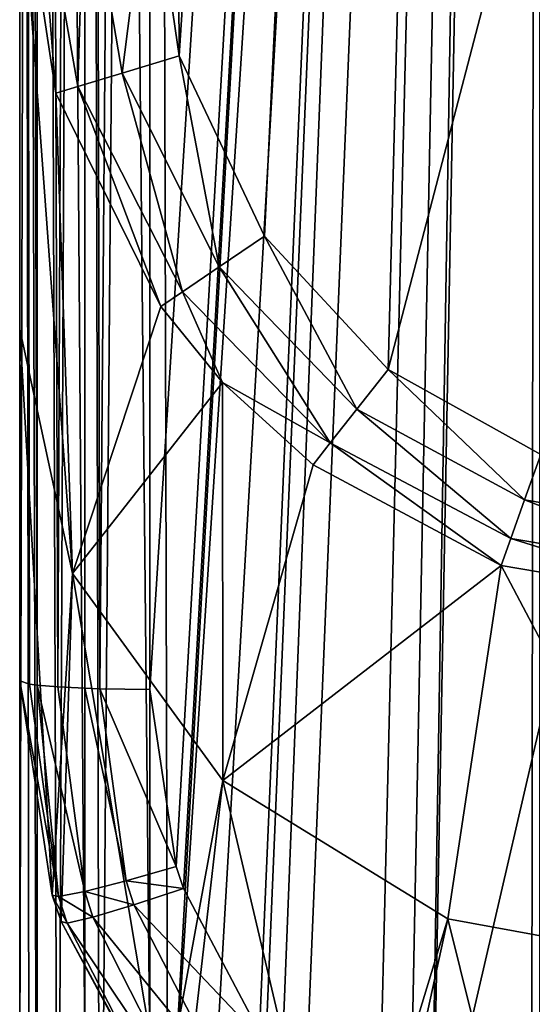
# Model space of a CAD drawing. Header units: millimetres. Extents: x 0 to 118, y 0 to 116.
# Tile 7 of 239: x 0 to 6, y 13 to 25. Entities that reach past the tile are written whole.
import ezdxf

# ---------------------------------------------------------------- set-up
doc = ezdxf.new("R2010")
doc.units = ezdxf.units.MM
doc.header["$LTSCALE"] = 25.4
doc.layers.get('0').update_dxf_attribs({"true_color": 0xff5454})

# ---------------------------------------------------------------- blocks, each defined once
blk = doc.blocks.new('MISTRAL-3394.STL')
at = {"color": 251, "true_color": 0x555555}
mesh = blk.add_polyface(dxfattribs=at)
corners = [(34.437, -67.563, 927.883), (34.437, -19.455, 913.654), (34.437, -74.564, 917.287), (34.437, -57.753, 940.5), (34.437, -19.2, 940.5), (34.437, -17.568, 913.036), (34.437, -17.669, 940.805), (34.437, -16.372, 941.672), (34.437, -16.211, 911.587), (34.437, -15.504, 942.969), (34.437, -15.718, 909.663), (34.437, -15.718, 908.504), (34.437, -39.252, 959.394), (34.437, -18.937, 949.651), (34.437, -47.589, 951.539), (34.437, -25.795, 970.241), (34.437, -11.39, 979.793), (34.437, -17.05, 949.032), (34.437, -15.693, 947.583), (34.437, -15.2, 945.659), (34.437, -15.2, 944.5), (34.437, -87.192, 892.769), (34.437, -19.972, 877.658), (34.437, -91.249, 882.357), (34.437, -81.721, 904.504), (34.437, -19.718, 904.504), (34.437, -18.085, 877.04), (34.437, -18.187, 904.808), (34.437, -16.889, 905.675), (34.437, -16.728, 875.59), (34.437, -16.022, 906.973), (34.437, -16.236, 873.667), (34.437, -16.236, 872.507), (34.437, -16.236, 830.007), (34.437, -16.236, 663.207), (34.437, -6.55, 657.409), (34.437, 0, 986.077), (34.437, 0, 653.923), (34.437, -98.452, 856.178), (34.437, -30.736, 844.507), (34.437, -100.38, 844.507), (34.437, -95.571, 868.507), (34.437, -20.236, 868.507), (34.437, -27.907, 844.229), (34.437, -25.187, 843.404), (34.437, -22.68, 842.064), (34.437, -20.482, 840.26), (34.437, -18.679, 838.063), (34.437, -18.705, 868.812), (34.437, -17.407, 869.679), (34.437, -17.339, 835.556), (34.437, -16.54, 870.977), (34.437, -16.514, 832.836)]
mesh.append_faces([[corners[k] for k in face] for face in [(0, 1, 2), (12, 13, 14), (21, 22, 23), (35, 36, 37), (38, 39, 40)]], dxfattribs={"vtx0": -1, "color": 251})
mesh.append_faces([[corners[k] for k in face] for face in [(1, 4, 5), (5, 7, 8), (8, 9, 10), (10, 9, 11), (13, 16, 17), (17, 16, 18), (18, 16, 19), (19, 16, 20), (22, 25, 26), (26, 28, 29), (29, 30, 31), (31, 30, 32), (33, 30, 34), (34, 30, 35), (39, 42, 43), (43, 42, 44), (44, 42, 45), (45, 42, 46), (46, 42, 47), (47, 49, 50), (50, 51, 52), (52, 32, 33)]], dxfattribs={"vtx0": -1, "vtx1": -1, "color": 251})
mesh.append_faces([[corners[k] for k in face] for face in [(32, 30, 33), (35, 11, 9), (35, 20, 16)]], dxfattribs={"vtx0": -1, "vtx1": -1, "vtx2": -1, "color": 251})
mesh.append_faces([[corners[k] for k in face] for face in [(1, 0, 3), (1, 3, 4), (5, 4, 6), (5, 6, 7), (8, 7, 9), (13, 12, 15), (13, 15, 16), (22, 21, 24), (22, 24, 25), (26, 25, 27), (26, 27, 28), (29, 28, 30), (35, 30, 11), (35, 9, 20), (35, 16, 36), (39, 38, 41), (39, 41, 42), (47, 42, 48), (47, 48, 49), (50, 49, 51), (52, 51, 32)]], dxfattribs={"vtx0": -1, "vtx2": -1, "color": 251})
mesh = blk.add_polyface(dxfattribs=at)
corners = [(40.448, -88.637, 906.004), (40.437, -80.948, 906.004), (38.686, -87.657, 906.004), (40.511, -81.556, 906.004), (42.437, -88.984, 906.004), (40.588, -81.809, 906.004), (40.789, -82.225, 906.004), (41.209, -82.726, 906.004), (41.722, -83.052, 906.004), (42.437, -83.2, 906.004), (144.437, -88.984, 906.004), (144.437, -83.2, 906.004), (145.133, -88.942, 906.004), (144.871, -83.146, 906.004), (145.205, -83.028, 906.004), (145.457, -88.894, 906.004), (145.519, -82.842, 906.004), (147.246, -88.273, 906.004), (145.854, -82.538, 906.004), (146.068, -82.252, 906.004), (146.286, -81.808, 906.004), (146.384, -81.462, 906.004), (146.437, -80.948, 906.004), (146.437, -19.718, 906.004), (150.937, -19.718, 906.004), (147.683, -88.017, 906.004), (149.177, -86.697, 906.004), (149.518, -86.257, 906.004), (150.495, -84.36, 906.004), (150.627, -83.941, 906.004), (150.937, -81.721, 906.004), (36.275, -84.042, 906.004), (35.937, -19.718, 906.004), (35.937, -81.721, 906.004), (40.437, -19.718, 906.004), (37.26, -86.12, 906.004)]
mesh.append_faces([[corners[k] for k in face] for face in [(24, 29, 30), (31, 32, 33)]], dxfattribs={"vtx0": -1, "color": 251})
mesh.append_faces([[corners[k] for k in face] for face in [(0, 1, 2), (1, 0, 3), (3, 4, 5), (5, 4, 6), (6, 4, 7), (7, 4, 8), (8, 4, 9), (9, 10, 11), (11, 12, 13), (13, 12, 14), (14, 15, 16), (16, 17, 18), (18, 17, 19), (19, 17, 20), (20, 17, 21), (21, 17, 22), (22, 17, 23), (23, 17, 24), (32, 31, 34), (34, 2, 1)]], dxfattribs={"vtx0": -1, "vtx1": -1, "color": 251})
mesh.append_faces([[corners[k] for k in face] for face in [(3, 0, 4), (9, 4, 10), (11, 10, 12), (14, 12, 15), (16, 15, 17), (24, 17, 25), (24, 25, 26), (24, 26, 27), (24, 27, 28), (24, 28, 29), (34, 31, 35), (34, 35, 2)]], dxfattribs={"vtx0": -1, "vtx2": -1, "color": 251})
mesh = blk.add_polyface(dxfattribs=at)
corners = [(34.437, -19.972, 877.658), (34.638, -20.022, 876.91), (34.638, -91.298, 881.608)]
mesh.append_faces([[corners[k] for k in face] for face in [(0, 1, 2)]], dxfattribs={"color": 251})
mesh = blk.add_polyface(dxfattribs=at)
corners = [(34.437, -19.972, 877.658), (34.638, -91.298, 881.608), (34.551, -91.286, 881.784)]
mesh.append_faces([[corners[k] for k in face] for face in [(0, 1, 2)]], dxfattribs={"color": 251})
mesh = blk.add_polyface(dxfattribs=at)
corners = [(34.437, -19.972, 877.658), (34.551, -91.286, 881.784), (34.437, -91.249, 882.357)]
mesh.append_faces([[corners[k] for k in face] for face in [(0, 1, 2)]], dxfattribs={"color": 251})
mesh = blk.add_polyface(dxfattribs=at)
corners = [(34.638, -20.022, 876.91), (35.187, -20.058, 876.362), (34.876, -91.318, 881.298)]
mesh.append_faces([[corners[k] for k in face] for face in [(0, 1, 2)]], dxfattribs={"color": 251})
mesh = blk.add_polyface(dxfattribs=at)
corners = [(34.638, -20.022, 876.91), (34.876, -91.318, 881.298), (34.638, -91.298, 881.608)]
mesh.append_faces([[corners[k] for k in face] for face in [(0, 1, 2)]], dxfattribs={"color": 251})
mesh = blk.add_polyface(dxfattribs=at)
corners = [(35.187, -91.334, 881.06), (34.876, -91.318, 881.298), (35.187, -20.058, 876.362)]
mesh.append_faces([[corners[k] for k in face] for face in [(0, 1, 2)]], dxfattribs={"color": 251})
mesh = blk.add_polyface(dxfattribs=at)
corners = [(35.937, -20.071, 876.161), (35.363, -91.34, 880.974), (35.187, -20.058, 876.362)]
mesh.append_faces([[corners[k] for k in face] for face in [(0, 1, 2)]], dxfattribs={"color": 251})
mesh = blk.add_polyface(dxfattribs=at)
corners = [(35.363, -91.34, 880.974), (35.187, -91.334, 881.06), (35.187, -20.058, 876.362)]
mesh.append_faces([[corners[k] for k in face] for face in [(0, 1, 2)]], dxfattribs={"color": 251})
mesh = blk.add_polyface(dxfattribs=at)
corners = [(35.937, -91.347, 880.86), (35.363, -91.34, 880.974), (35.937, -20.071, 876.161)]
mesh.append_faces([[corners[k] for k in face] for face in [(0, 1, 2)]], dxfattribs={"color": 251})
mesh = blk.add_polyface(dxfattribs=at)
corners = [(150.937, -20.071, 876.161), (146.437, -91.764, 880.887), (146.437, -20.071, 876.161), (146.531, -97.72, 881.28), (148.389, -96.693, 881.212), (149.836, -95.098, 881.107), (150.724, -93.058, 880.973), (150.937, -91.347, 880.86), (40.437, -20.071, 876.161), (35.937, -91.347, 880.86), (35.937, -20.071, 876.161), (36.242, -93.389, 880.995), (36.325, -93.642, 881.011), (37.275, -95.44, 881.13), (37.459, -95.678, 881.145), (38.932, -97.018, 881.234), (39.184, -97.176, 881.244), (40.437, -91.764, 880.887), (40.998, -97.912, 881.293), (40.56, -92.479, 880.935), (40.913, -93.104, 880.976), (41.446, -93.561, 881.006), (41.242, -97.964, 881.296), (42.437, -98.079, 881.304), (42.081, -93.799, 881.022), (42.437, -93.832, 881.024), (144.437, -93.832, 881.024), (144.437, -98.079, 881.304), (144.934, -93.767, 881.019), (145.527, -93.498, 881.002), (145.851, -93.226, 880.984), (146.006, -93.046, 880.972), (146.325, -92.446, 880.932)]
mesh.append_faces([[corners[k] for k in face] for face in [(0, 1, 2), (6, 0, 7), (8, 9, 10)]], dxfattribs={"vtx0": -1, "color": 251})
mesh.append_faces([[corners[k] for k in face] for face in [(3, 0, 4), (4, 0, 5), (5, 0, 6), (9, 8, 11), (11, 8, 12), (12, 8, 13), (13, 8, 14), (14, 8, 15), (15, 8, 16), (16, 17, 18), (18, 21, 22), (22, 21, 23), (23, 26, 27), (27, 28, 3)]], dxfattribs={"vtx0": -1, "vtx1": -1, "color": 251})
mesh.append_faces([[corners[k] for k in face] for face in [(1, 0, 3)]], dxfattribs={"vtx0": -1, "vtx1": -1, "vtx2": -1, "color": 251})
mesh.append_faces([[corners[k] for k in face] for face in [(16, 8, 17), (18, 17, 19), (18, 19, 20), (18, 20, 21), (23, 21, 24), (23, 24, 25), (23, 25, 26), (27, 26, 28), (3, 28, 29), (3, 29, 30), (3, 30, 31), (3, 31, 32), (3, 32, 1)]], dxfattribs={"vtx0": -1, "vtx2": -1, "color": 251})
mesh = blk.add_polyface(dxfattribs=at)
corners = [(34.638, -20.236, 869.257), (34.437, -95.571, 868.507), (34.638, -95.571, 869.257), (34.437, -20.236, 868.507)]
mesh.append_faces([[corners[k] for k in face] for face in [(0, 1, 2), (1, 0, 3)]], dxfattribs={"vtx0": -1, "color": 251})
mesh = blk.add_polyface(dxfattribs=at)
corners = [(35.187, -95.571, 869.806), (34.638, -20.236, 869.257), (34.638, -95.571, 869.257), (35.187, -20.236, 869.806)]
mesh.append_faces([[corners[k] for k in face] for face in [(0, 1, 2), (1, 0, 3)]], dxfattribs={"vtx0": -1, "color": 251})
mesh = blk.add_polyface(dxfattribs=at)
corners = [(35.937, -95.571, 870.007), (35.187, -20.236, 869.806), (35.187, -95.571, 869.806), (35.937, -20.236, 870.007)]
mesh.append_faces([[corners[k] for k in face] for face in [(0, 1, 2), (1, 0, 3)]], dxfattribs={"vtx0": -1, "color": 251})
mesh = blk.add_polyface(dxfattribs=at)
corners = [(40.337, -101.935, 870.007), (40.486, -95.618, 870.007), (40.437, -95.159, 870.007), (42.437, -102.295, 870.007), (40.704, -96.197, 870.007), (40.74, -96.258, 870.007), (41.17, -96.766, 870.007), (41.436, -96.956, 870.007), (41.728, -97.1, 870.007), (42.437, -97.235, 870.007), (144.437, -102.295, 870.007), (144.437, -97.235, 870.007), (145.651, -102.177, 870.007), (144.686, -97.218, 870.007), (145.33, -97.016, 870.007), (145.437, -96.956, 870.007), (145.885, -96.591, 870.007), (145.892, -102.124, 870.007), (146.169, -96.196, 870.007), (147.707, -101.383, 870.007), (146.272, -95.984, 870.007), (146.437, -95.159, 870.007), (146.437, -20.236, 870.007), (150.937, -20.236, 870.007), (147.951, -101.228, 870.007), (149.424, -99.885, 870.007), (149.602, -99.655, 870.007), (150.55, -97.857, 870.007), (150.631, -97.609, 870.007), (150.937, -95.571, 870.007), (36.145, -97.26, 870.007), (35.937, -20.236, 870.007), (35.937, -95.571, 870.007), (40.437, -20.236, 870.007), (37.028, -99.302, 870.007), (38.475, -100.903, 870.007)]
mesh.append_faces([[corners[k] for k in face] for face in [(23, 28, 29), (30, 31, 32)]], dxfattribs={"vtx0": -1, "color": 251})
mesh.append_faces([[corners[k] for k in face] for face in [(1, 3, 4), (4, 3, 5), (5, 3, 6), (6, 3, 7), (7, 3, 8), (8, 3, 9), (9, 10, 11), (11, 12, 13), (13, 12, 14), (14, 12, 15), (15, 12, 16), (16, 17, 18), (18, 19, 20), (20, 19, 21), (21, 19, 22), (22, 19, 23), (31, 30, 33), (33, 0, 2)]], dxfattribs={"vtx0": -1, "vtx1": -1, "color": 251})
mesh.append_faces([[corners[k] for k in face] for face in [(0, 1, 2), (1, 0, 3), (9, 3, 10), (11, 10, 12), (16, 12, 17), (18, 17, 19), (23, 19, 24), (23, 24, 25), (23, 25, 26), (23, 26, 27), (23, 27, 28), (33, 30, 34), (33, 34, 35), (33, 35, 0)]], dxfattribs={"vtx0": -1, "vtx2": -1, "color": 251})
mesh = blk.add_polyface(dxfattribs=at)
corners = [(34.638, -30.736, 843.757), (34.638, -100.38, 843.757), (34.437, -30.736, 844.507)]
mesh.append_faces([[corners[k] for k in face] for face in [(0, 1, 2)]], dxfattribs={"color": 251})
mesh = blk.add_polyface(dxfattribs=at)
corners = [(34.437, -30.736, 844.507), (34.638, -100.38, 843.757), (34.551, -100.38, 843.933)]
mesh.append_faces([[corners[k] for k in face] for face in [(0, 1, 2)]], dxfattribs={"color": 251})
mesh = blk.add_polyface(dxfattribs=at)
corners = [(34.437, -30.736, 844.507), (34.551, -100.38, 843.933), (34.437, -100.38, 844.507)]
mesh.append_faces([[corners[k] for k in face] for face in [(0, 1, 2)]], dxfattribs={"color": 251})
mesh = blk.add_polyface(dxfattribs=at)
corners = [(35.187, -30.736, 843.208), (34.876, -100.38, 843.447), (34.638, -30.736, 843.757)]
mesh.append_faces([[corners[k] for k in face] for face in [(0, 1, 2)]], dxfattribs={"color": 251})
mesh = blk.add_polyface(dxfattribs=at)
corners = [(34.638, -30.736, 843.757), (34.876, -100.38, 843.447), (34.638, -100.38, 843.757)]
mesh.append_faces([[corners[k] for k in face] for face in [(0, 1, 2)]], dxfattribs={"color": 251})
mesh = blk.add_polyface(dxfattribs=at)
corners = [(35.187, -100.38, 843.208), (34.876, -100.38, 843.447), (35.187, -30.736, 843.208)]
mesh.append_faces([[corners[k] for k in face] for face in [(0, 1, 2)]], dxfattribs={"color": 251})
mesh = blk.add_polyface(dxfattribs=at)
corners = [(35.937, -30.736, 843.007), (35.363, -100.38, 843.122), (35.187, -30.736, 843.208)]
mesh.append_faces([[corners[k] for k in face] for face in [(0, 1, 2)]], dxfattribs={"color": 251})
mesh = blk.add_polyface(dxfattribs=at)
corners = [(35.363, -100.38, 843.122), (35.187, -100.38, 843.208), (35.187, -30.736, 843.208)]
mesh.append_faces([[corners[k] for k in face] for face in [(0, 1, 2)]], dxfattribs={"color": 251})
mesh = blk.add_polyface(dxfattribs=at)
corners = [(35.937, -100.38, 843.007), (35.363, -100.38, 843.122), (35.937, -30.736, 843.007)]
mesh.append_faces([[corners[k] for k in face] for face in [(0, 1, 2)]], dxfattribs={"color": 251})
mesh = blk.add_polyface(dxfattribs=at)
corners = [(150.937, -30.736, 843.007), (146.437, -100.573, 843.007), (146.437, -30.736, 843.007), (146.575, -106.571, 843.007), (148.472, -105.519, 843.007), (149.923, -103.896, 843.007), (150.766, -101.871, 843.007), (150.937, -100.38, 843.007), (40.437, -30.736, 843.007), (35.937, -100.38, 843.007), (35.937, -30.736, 843.007), (36.308, -102.564, 843.007), (37.382, -104.502, 843.007), (39.033, -105.965, 843.007), (40.437, -100.573, 843.007), (41.062, -106.787, 843.007), (40.564, -101.28, 843.007), (40.704, -101.581, 843.007), (40.906, -101.87, 843.007), (41.421, -102.31, 843.007), (42.437, -106.935, 843.007), (42.05, -102.55, 843.007), (42.437, -102.588, 843.007), (144.437, -102.588, 843.007), (144.437, -106.935, 843.007), (145.386, -102.347, 843.007), (145.437, -102.318, 843.007), (145.911, -101.934, 843.007), (146.169, -101.581, 843.007), (146.274, -101.369, 843.007), (146.432, -100.71, 843.007)]
mesh.append_faces([[corners[k] for k in face] for face in [(0, 1, 2), (6, 0, 7), (8, 9, 10)]], dxfattribs={"vtx0": -1, "color": 251})
mesh.append_faces([[corners[k] for k in face] for face in [(3, 0, 4), (4, 0, 5), (5, 0, 6), (9, 8, 11), (11, 8, 12), (12, 8, 13), (13, 14, 15), (15, 19, 20), (20, 23, 24), (24, 25, 3)]], dxfattribs={"vtx0": -1, "vtx1": -1, "color": 251})
mesh.append_faces([[corners[k] for k in face] for face in [(1, 0, 3)]], dxfattribs={"vtx0": -1, "vtx1": -1, "vtx2": -1, "color": 251})
mesh.append_faces([[corners[k] for k in face] for face in [(13, 8, 14), (15, 14, 16), (15, 16, 17), (15, 17, 18), (15, 18, 19), (20, 19, 21), (20, 21, 22), (20, 22, 23), (24, 23, 25), (3, 25, 26), (3, 26, 27), (3, 27, 28), (3, 28, 29), (3, 29, 30), (3, 30, 1)]], dxfattribs={"vtx0": -1, "vtx2": -1, "color": 251})
mesh = blk.add_polyface(dxfattribs=at)
corners = [(34.437, -81.721, 904.504), (34.437, -87.192, 892.769), (35.046, -90.01, 893.965)]
mesh.append_faces([[corners[k] for k in face] for face in [(0, 1, 2)]], dxfattribs={"color": 251})
mesh = blk.add_polyface(dxfattribs=at)
corners = [(34.437, -81.721, 904.504), (35.046, -90.01, 893.965), (34.854, -84.469, 904.718)]
mesh.append_faces([[corners[k] for k in face] for face in [(0, 1, 2)]], dxfattribs={"color": 251})
mesh = blk.add_polyface(dxfattribs=at)
corners = [(34.437, -81.721, 904.504), (34.854, -84.469, 904.718), (34.638, -81.721, 905.254)]
mesh.append_faces([[corners[k] for k in face] for face in [(0, 1, 2)]], dxfattribs={"color": 251})
mesh = blk.add_polyface(dxfattribs=at)
corners = [(35.187, -81.721, 905.803), (34.638, -81.721, 905.254), (35.106, -84.393, 905.374)]
mesh.append_faces([[corners[k] for k in face] for face in [(0, 1, 2)]], dxfattribs={"color": 251})
mesh = blk.add_polyface(dxfattribs=at)
corners = [(34.638, -81.721, 905.254), (34.854, -84.469, 904.718), (35.106, -84.393, 905.374)]
mesh.append_faces([[corners[k] for k in face] for face in [(0, 1, 2)]], dxfattribs={"color": 251})
mesh = blk.add_polyface(dxfattribs=at)
corners = [(35.617, -84.239, 905.837), (35.187, -81.721, 905.803), (35.106, -84.393, 905.374)]
mesh.append_faces([[corners[k] for k in face] for face in [(0, 1, 2)]], dxfattribs={"color": 251})
mesh = blk.add_polyface(dxfattribs=at)
corners = [(35.937, -81.721, 906.004), (35.187, -81.721, 905.803), (35.617, -84.239, 905.837)]
mesh.append_faces([[corners[k] for k in face] for face in [(0, 1, 2)]], dxfattribs={"color": 251})
mesh = blk.add_polyface(dxfattribs=at)
corners = [(36.275, -84.042, 906.004), (35.937, -81.721, 906.004), (35.617, -84.239, 905.837)]
mesh.append_faces([[corners[k] for k in face] for face in [(0, 1, 2)]], dxfattribs={"color": 251})
mesh = blk.add_polyface(dxfattribs=at)
corners = [(36.739, -86.474, 905.865), (36.275, -84.042, 906.004), (35.617, -84.239, 905.837)]
mesh.append_faces([[corners[k] for k in face] for face in [(0, 1, 2)]], dxfattribs={"color": 251})
mesh = blk.add_polyface(dxfattribs=at)
corners = [(37.26, -86.12, 906.004), (36.275, -84.042, 906.004), (36.739, -86.474, 905.865)]
mesh.append_faces([[corners[k] for k in face] for face in [(0, 1, 2)]], dxfattribs={"color": 251})
mesh = blk.add_polyface(dxfattribs=at)
corners = [(36.315, -86.762, 905.476), (35.617, -84.239, 905.837), (35.106, -84.393, 905.374)]
mesh.append_faces([[corners[k] for k in face] for face in [(0, 1, 2)]], dxfattribs={"color": 251})
mesh = blk.add_polyface(dxfattribs=at)
corners = [(36.739, -86.474, 905.865), (35.617, -84.239, 905.837), (36.315, -86.762, 905.476)]
mesh.append_faces([[corners[k] for k in face] for face in [(0, 1, 2)]], dxfattribs={"color": 251})
mesh = blk.add_polyface(dxfattribs=at)
corners = [(35.106, -84.393, 905.374), (34.854, -84.469, 904.718), (36.065, -86.933, 904.907)]
mesh.append_faces([[corners[k] for k in face] for face in [(0, 1, 2)]], dxfattribs={"color": 251})
mesh = blk.add_polyface(dxfattribs=at)
corners = [(34.854, -84.469, 904.718), (35.046, -90.01, 893.965), (36.065, -86.933, 904.907)]
mesh.append_faces([[corners[k] for k in face] for face in [(0, 1, 2)]], dxfattribs={"color": 251})
mesh = blk.add_polyface(dxfattribs=at)
corners = [(35.106, -84.393, 905.374), (36.065, -86.933, 904.907), (36.315, -86.762, 905.476)]
mesh.append_faces([[corners[k] for k in face] for face in [(0, 1, 2)]], dxfattribs={"color": 251})
mesh = blk.add_polyface(dxfattribs=at)
corners = [(38.324, -88.117, 905.885), (37.26, -86.12, 906.004), (36.739, -86.474, 905.865)]
mesh.append_faces([[corners[k] for k in face] for face in [(0, 1, 2)]], dxfattribs={"color": 251})
mesh = blk.add_polyface(dxfattribs=at)
corners = [(38.686, -87.657, 906.004), (37.26, -86.12, 906.004), (38.324, -88.117, 905.885)]
mesh.append_faces([[corners[k] for k in face] for face in [(0, 1, 2)]], dxfattribs={"color": 251})
mesh = blk.add_polyface(dxfattribs=at)
corners = [(38.019, -88.504, 905.547), (36.739, -86.474, 905.865), (36.315, -86.762, 905.476)]
mesh.append_faces([[corners[k] for k in face] for face in [(0, 1, 2)]], dxfattribs={"color": 251})
mesh = blk.add_polyface(dxfattribs=at)
corners = [(38.324, -88.117, 905.885), (36.739, -86.474, 905.865), (38.019, -88.504, 905.547)]
mesh.append_faces([[corners[k] for k in face] for face in [(0, 1, 2)]], dxfattribs={"color": 251})
mesh = blk.add_polyface(dxfattribs=at)
corners = [(36.315, -86.762, 905.476), (36.065, -86.933, 904.907), (36.775, -87.808, 904.973)]
mesh.append_faces([[corners[k] for k in face] for face in [(0, 1, 2)]], dxfattribs={"color": 251})
mesh = blk.add_polyface(dxfattribs=at)
corners = [(38.019, -88.504, 905.547), (36.315, -86.762, 905.476), (36.775, -87.808, 904.973)]
mesh.append_faces([[corners[k] for k in face] for face in [(0, 1, 2)]], dxfattribs={"color": 251})
mesh = blk.add_polyface(dxfattribs=at)
corners = [(36.065, -86.933, 904.907), (35.046, -90.01, 893.965), (36.775, -87.808, 904.973)]
mesh.append_faces([[corners[k] for k in face] for face in [(0, 1, 2)]], dxfattribs={"color": 251})
mesh = blk.add_polyface(dxfattribs=at)
corners = [(34.437, -87.192, 892.769), (34.437, -91.249, 882.357), (34.813, -93.719, 882.642)]
mesh.append_faces([[corners[k] for k in face] for face in [(0, 1, 2)]], dxfattribs={"color": 251})
mesh = blk.add_polyface(dxfattribs=at)
corners = [(34.437, -87.192, 892.769), (34.813, -93.719, 882.642), (35.046, -90.01, 893.965)]
mesh.append_faces([[corners[k] for k in face] for face in [(0, 1, 2)]], dxfattribs={"color": 251})
mesh = blk.add_polyface(dxfattribs=at)
corners = [(40.26, -89.16, 905.897), (38.686, -87.657, 906.004), (38.324, -88.117, 905.885)]
mesh.append_faces([[corners[k] for k in face] for face in [(0, 1, 2)]], dxfattribs={"color": 251})
mesh = blk.add_polyface(dxfattribs=at)
corners = [(40.448, -88.637, 906.004), (38.686, -87.657, 906.004), (40.26, -89.16, 905.897)]
mesh.append_faces([[corners[k] for k in face] for face in [(0, 1, 2)]], dxfattribs={"color": 251})
mesh = blk.add_polyface(dxfattribs=at)
corners = [(36.775, -87.808, 904.973), (35.046, -90.01, 893.965), (36.78, -92.399, 894.98)]
mesh.append_faces([[corners[k] for k in face] for face in [(0, 1, 2)]], dxfattribs={"color": 251})
mesh = blk.add_polyface(dxfattribs=at)
corners = [(37.82, -88.757, 905.044), (36.775, -87.808, 904.973), (36.78, -92.399, 894.98)]
mesh.append_faces([[corners[k] for k in face] for face in [(0, 1, 2)]], dxfattribs={"color": 251})
mesh = blk.add_polyface(dxfattribs=at)
corners = [(38.019, -88.504, 905.547), (36.775, -87.808, 904.973), (37.82, -88.757, 905.044)]
mesh.append_faces([[corners[k] for k in face] for face in [(0, 1, 2)]], dxfattribs={"color": 251})
mesh = blk.add_polyface(dxfattribs=at)
corners = [(40.1, -89.609, 905.591), (38.324, -88.117, 905.885), (38.019, -88.504, 905.547)]
mesh.append_faces([[corners[k] for k in face] for face in [(0, 1, 2)]], dxfattribs={"color": 251})
mesh = blk.add_polyface(dxfattribs=at)
corners = [(40.26, -89.16, 905.897), (38.324, -88.117, 905.885), (40.1, -89.609, 905.591)]
mesh.append_faces([[corners[k] for k in face] for face in [(0, 1, 2)]], dxfattribs={"color": 251})
mesh = blk.add_polyface(dxfattribs=at)
corners = [(38.019, -88.504, 905.547), (37.82, -88.757, 905.044), (39.989, -89.92, 905.131)]
mesh.append_faces([[corners[k] for k in face] for face in [(0, 1, 2)]], dxfattribs={"color": 251})
mesh = blk.add_polyface(dxfattribs=at)
corners = [(40.1, -89.609, 905.591), (38.019, -88.504, 905.547), (39.989, -89.92, 905.131)]
mesh.append_faces([[corners[k] for k in face] for face in [(0, 1, 2)]], dxfattribs={"color": 251})
mesh = blk.add_polyface(dxfattribs=at)
corners = [(42.437, -89.529, 905.901), (40.448, -88.637, 906.004), (40.26, -89.16, 905.897)]
mesh.append_faces([[corners[k] for k in face] for face in [(0, 1, 2)]], dxfattribs={"color": 251})
mesh = blk.add_polyface(dxfattribs=at)
corners = [(39.989, -89.92, 905.131), (37.82, -88.757, 905.044), (36.78, -92.399, 894.98)]
mesh.append_faces([[corners[k] for k in face] for face in [(0, 1, 2)]], dxfattribs={"color": 251})
mesh = blk.add_polyface(dxfattribs=at)
corners = [(42.437, -90, 905.607), (40.26, -89.16, 905.897), (40.1, -89.609, 905.591)]
mesh.append_faces([[corners[k] for k in face] for face in [(0, 1, 2)]], dxfattribs={"color": 251})
mesh = blk.add_polyface(dxfattribs=at)
corners = [(42.437, -89.529, 905.901), (40.26, -89.16, 905.897), (42.437, -90, 905.607)]
mesh.append_faces([[corners[k] for k in face] for face in [(0, 1, 2)]], dxfattribs={"color": 251})
mesh = blk.add_polyface(dxfattribs=at)
corners = [(40.1, -89.609, 905.591), (39.989, -89.92, 905.131), (42.437, -90.332, 905.161)]
mesh.append_faces([[corners[k] for k in face] for face in [(0, 1, 2)]], dxfattribs={"color": 251})
mesh = blk.add_polyface(dxfattribs=at)
corners = [(42.437, -90, 905.607), (40.1, -89.609, 905.591), (42.437, -90.332, 905.161)]
mesh.append_faces([[corners[k] for k in face] for face in [(0, 1, 2)]], dxfattribs={"color": 251})
mesh = blk.add_polyface(dxfattribs=at)
corners = [(39.989, -89.92, 905.131), (36.78, -92.399, 894.98), (39.375, -93.995, 895.657)]
mesh.append_faces([[corners[k] for k in face] for face in [(0, 1, 2)]], dxfattribs={"color": 251})
mesh = blk.add_polyface(dxfattribs=at)
corners = [(39.989, -89.92, 905.131), (39.375, -93.995, 895.657), (42.437, -94.556, 895.895)]
mesh.append_faces([[corners[k] for k in face] for face in [(0, 1, 2)]], dxfattribs={"color": 251})
mesh = blk.add_polyface(dxfattribs=at)
corners = [(42.437, -90.332, 905.161), (39.989, -89.92, 905.131), (42.437, -94.556, 895.895)]
mesh.append_faces([[corners[k] for k in face] for face in [(0, 1, 2)]], dxfattribs={"color": 251})
mesh = blk.add_polyface(dxfattribs=at)
corners = [(35.046, -90.01, 893.965), (34.813, -93.719, 882.642), (34.915, -94.025, 882.677)]
mesh.append_faces([[corners[k] for k in face] for face in [(0, 1, 2)]], dxfattribs={"color": 251})
mesh = blk.add_polyface(dxfattribs=at)
corners = [(35.046, -90.01, 893.965), (34.915, -94.025, 882.677), (36.083, -96.202, 882.927)]
mesh.append_faces([[corners[k] for k in face] for face in [(0, 1, 2)]], dxfattribs={"color": 251})
mesh = blk.add_polyface(dxfattribs=at)
corners = [(35.046, -90.01, 893.965), (36.083, -96.202, 882.927), (36.78, -92.399, 894.98)]
mesh.append_faces([[corners[k] for k in face] for face in [(0, 1, 2)]], dxfattribs={"color": 251})
mesh = blk.add_polyface(dxfattribs=at)
corners = [(34.437, -91.249, 882.357), (34.886, -93.736, 882.032), (34.813, -93.719, 882.642)]
mesh.append_faces([[corners[k] for k in face] for face in [(0, 1, 2)]], dxfattribs={"color": 251})
mesh = blk.add_polyface(dxfattribs=at)
corners = [(34.437, -91.249, 882.357), (34.551, -91.286, 881.784), (34.886, -93.736, 882.032)]
mesh.append_faces([[corners[k] for k in face] for face in [(0, 1, 2)]], dxfattribs={"color": 251})
mesh = blk.add_polyface(dxfattribs=at)
corners = [(34.551, -91.286, 881.784), (34.638, -91.298, 881.608), (34.886, -93.736, 882.032)]
mesh.append_faces([[corners[k] for k in face] for face in [(0, 1, 2)]], dxfattribs={"color": 251})
mesh = blk.add_polyface(dxfattribs=at)
corners = [(34.638, -91.298, 881.608), (35.187, -93.679, 881.498), (34.886, -93.736, 882.032)]
mesh.append_faces([[corners[k] for k in face] for face in [(0, 1, 2)]], dxfattribs={"color": 251})
mesh = blk.add_polyface(dxfattribs=at)
corners = [(34.638, -91.298, 881.608), (34.876, -91.318, 881.298), (35.187, -93.679, 881.498)]
mesh.append_faces([[corners[k] for k in face] for face in [(0, 1, 2)]], dxfattribs={"color": 251})
mesh = blk.add_polyface(dxfattribs=at)
corners = [(35.187, -93.679, 881.498), (34.876, -91.318, 881.298), (35.187, -91.334, 881.06)]
mesh.append_faces([[corners[k] for k in face] for face in [(0, 1, 2)]], dxfattribs={"color": 251})
mesh = blk.add_polyface(dxfattribs=at)
corners = [(35.666, -93.556, 881.132), (35.187, -93.679, 881.498), (35.187, -91.334, 881.06)]
mesh.append_faces([[corners[k] for k in face] for face in [(0, 1, 2)]], dxfattribs={"color": 251})
mesh = blk.add_polyface(dxfattribs=at)
corners = [(35.666, -93.556, 881.132), (35.187, -91.334, 881.06), (35.363, -91.34, 880.974)]
mesh.append_faces([[corners[k] for k in face] for face in [(0, 1, 2)]], dxfattribs={"color": 251})
mesh = blk.add_polyface(dxfattribs=at)
corners = [(36.242, -93.389, 880.995), (35.666, -93.556, 881.132), (35.363, -91.34, 880.974)]
mesh.append_faces([[corners[k] for k in face] for face in [(0, 1, 2)]], dxfattribs={"color": 251})
mesh = blk.add_polyface(dxfattribs=at)
corners = [(36.242, -93.389, 880.995), (35.363, -91.34, 880.974), (35.937, -91.347, 880.86)]
mesh.append_faces([[corners[k] for k in face] for face in [(0, 1, 2)]], dxfattribs={"color": 251})
mesh = blk.add_polyface(dxfattribs=at)
corners = [(36.78, -92.399, 894.98), (36.083, -96.202, 882.927), (36.31, -96.49, 882.96)]
mesh.append_faces([[corners[k] for k in face] for face in [(0, 1, 2)]], dxfattribs={"color": 251})
mesh = blk.add_polyface(dxfattribs=at)
corners = [(36.78, -92.399, 894.98), (36.31, -96.49, 882.96), (38.123, -98.113, 883.144)]
mesh.append_faces([[corners[k] for k in face] for face in [(0, 1, 2)]], dxfattribs={"color": 251})
mesh = blk.add_polyface(dxfattribs=at)
corners = [(39.375, -93.995, 895.657), (36.78, -92.399, 894.98), (38.123, -98.113, 883.144)]
mesh.append_faces([[corners[k] for k in face] for face in [(0, 1, 2)]], dxfattribs={"color": 251})
mesh = blk.add_polyface(dxfattribs=at)
corners = [(36.325, -93.642, 881.011), (35.666, -93.556, 881.132), (36.242, -93.389, 880.995)]
mesh.append_faces([[corners[k] for k in face] for face in [(0, 1, 2)]], dxfattribs={"color": 251})
mesh = blk.add_polyface(dxfattribs=at)
corners = [(35.753, -93.833, 881.152), (35.187, -93.679, 881.498), (35.666, -93.556, 881.132)]
mesh.append_faces([[corners[k] for k in face] for face in [(0, 1, 2)]], dxfattribs={"color": 251})
mesh = blk.add_polyface(dxfattribs=at)
corners = [(36.325, -93.642, 881.011), (35.753, -93.833, 881.152), (35.666, -93.556, 881.132)]
mesh.append_faces([[corners[k] for k in face] for face in [(0, 1, 2)]], dxfattribs={"color": 251})
mesh = blk.add_polyface(dxfattribs=at)
corners = [(35.187, -93.679, 881.498), (35.279, -93.974, 881.523), (34.886, -93.736, 882.032)]
mesh.append_faces([[corners[k] for k in face] for face in [(0, 1, 2)]], dxfattribs={"color": 251})
mesh = blk.add_polyface(dxfattribs=at)
corners = [(35.753, -93.833, 881.152), (35.279, -93.974, 881.523), (35.187, -93.679, 881.498)]
mesh.append_faces([[corners[k] for k in face] for face in [(0, 1, 2)]], dxfattribs={"color": 251})
mesh = blk.add_polyface(dxfattribs=at)
corners = [(37.275, -95.44, 881.13), (35.753, -93.833, 881.152), (36.325, -93.642, 881.011)]
mesh.append_faces([[corners[k] for k in face] for face in [(0, 1, 2)]], dxfattribs={"color": 251})
mesh = blk.add_polyface(dxfattribs=at)
corners = [(34.813, -93.719, 882.642), (34.886, -93.736, 882.032), (34.983, -94.042, 882.062)]
mesh.append_faces([[corners[k] for k in face] for face in [(0, 1, 2)]], dxfattribs={"color": 251})
mesh = blk.add_polyface(dxfattribs=at)
corners = [(34.813, -93.719, 882.642), (34.983, -94.042, 882.062), (34.915, -94.025, 882.677)]
mesh.append_faces([[corners[k] for k in face] for face in [(0, 1, 2)]], dxfattribs={"color": 251})
mesh = blk.add_polyface(dxfattribs=at)
corners = [(34.886, -93.736, 882.032), (35.279, -93.974, 881.523), (34.983, -94.042, 882.062)]
mesh.append_faces([[corners[k] for k in face] for face in [(0, 1, 2)]], dxfattribs={"color": 251})
mesh = blk.add_polyface(dxfattribs=at)
corners = [(36.768, -95.804, 881.293), (35.279, -93.974, 881.523), (35.753, -93.833, 881.152)]
mesh.append_faces([[corners[k] for k in face] for face in [(0, 1, 2)]], dxfattribs={"color": 251})
mesh = blk.add_polyface(dxfattribs=at)
corners = [(37.275, -95.44, 881.13), (36.768, -95.804, 881.293), (35.753, -93.833, 881.152)]
mesh.append_faces([[corners[k] for k in face] for face in [(0, 1, 2)]], dxfattribs={"color": 251})
mesh = blk.add_polyface(dxfattribs=at)
corners = [(34.915, -94.025, 882.677), (34.983, -94.042, 882.062), (36.111, -96.224, 882.283)]
mesh.append_faces([[corners[k] for k in face] for face in [(0, 1, 2)]], dxfattribs={"color": 251})
mesh = blk.add_polyface(dxfattribs=at)
corners = [(34.915, -94.025, 882.677), (36.111, -96.224, 882.283), (36.083, -96.202, 882.927)]
mesh.append_faces([[corners[k] for k in face] for face in [(0, 1, 2)]], dxfattribs={"color": 251})
mesh = blk.add_polyface(dxfattribs=at)
corners = [(35.279, -93.974, 881.523), (36.355, -96.082, 881.702), (34.983, -94.042, 882.062)]
mesh.append_faces([[corners[k] for k in face] for face in [(0, 1, 2)]], dxfattribs={"color": 251})
mesh = blk.add_polyface(dxfattribs=at)
corners = [(36.768, -95.804, 881.293), (36.355, -96.082, 881.702), (35.279, -93.974, 881.523)]
mesh.append_faces([[corners[k] for k in face] for face in [(0, 1, 2)]], dxfattribs={"color": 251})
mesh = blk.add_polyface(dxfattribs=at)
corners = [(39.375, -93.995, 895.657), (38.123, -98.113, 883.144), (38.433, -98.305, 883.166)]
mesh.append_faces([[corners[k] for k in face] for face in [(0, 1, 2)]], dxfattribs={"color": 251})
mesh = blk.add_polyface(dxfattribs=at)
corners = [(39.375, -93.995, 895.657), (38.433, -98.305, 883.166), (40.666, -99.196, 883.266)]
mesh.append_faces([[corners[k] for k in face] for face in [(0, 1, 2)]], dxfattribs={"color": 251})
mesh = blk.add_polyface(dxfattribs=at)
corners = [(42.437, -94.556, 895.895), (39.375, -93.995, 895.657), (40.666, -99.196, 883.266)]
mesh.append_faces([[corners[k] for k in face] for face in [(0, 1, 2)]], dxfattribs={"color": 251})
mesh = blk.add_polyface(dxfattribs=at)
corners = [(34.983, -94.042, 882.062), (36.355, -96.082, 881.702), (36.111, -96.224, 882.283)]
mesh.append_faces([[corners[k] for k in face] for face in [(0, 1, 2)]], dxfattribs={"color": 251})

msp = doc.modelspace()

# ---------------------------------------------------------------- block references
at = {"color": 0}
msp.add_blockref('MISTRAL-3394.STL', (-34.437, 108.423, -645), dxfattribs=at)

doc.saveas('drawing.dxf')
